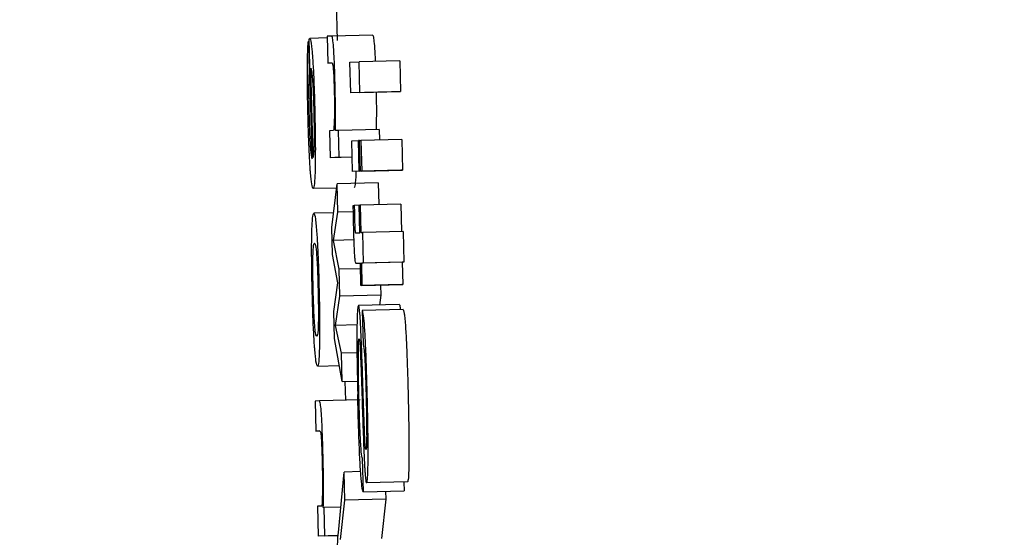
# Model space of a CAD drawing. Header units: inches. Extents: x 170 to 312, y 215 to 248.
# Tile 217 of 256: x 210.1557 to 210.1794, y 223.7933 to 223.8058. Entities that reach past the tile are written whole.
import ezdxf

# ---------------------------------------------------------------- set-up
doc = ezdxf.new("R2010")
doc.units = ezdxf.units.IN
doc.header["$LTSCALE"] = 0.25
doc.header["$MEASUREMENT"] = 0
doc.layers.add('ANNOTATIONS', color=1, linetype='Continuous')
doc.layers.add('MOTOR LH', color=7, linetype='Continuous')
doc.styles.add('ARIAL', font='arial.ttf', dxfattribs={"height": 0.09375})
doc.dimstyles.new('STANDARD$0', dxfattribs={"dimtxt": 0.09375, "dimasz": 0.09375, "dimexe": 0.03125, "dimexo": 0.046875, "dimgap": 0.09, "dimtad": 0, "dimtih": 1, "dimtoh": 1, "dimdec": 4, "dimzin": 0, "dimdsep": 46, "dimtxsty": 'ARIAL', "dimcen": 0.09, "dimadec": 0, "dimazin": 0, "dimtfac": 1, "dimtdec": 4, "dimtofl": 0, "dimtmove": 0, "dimatfit": 1, "dimfxl": 1, "dimtolj": 1, "dimtzin": 0, "dimarcsym": 0})

# ---------------------------------------------------------------- blocks, each defined once
blk = doc.blocks.new('*D154')
at = {"layer": 'ANNOTATIONS', "color": 0, "lineweight": -2, "transparency": 16777216}
for p, q in [((209.952995, 224.436735), (211.798957, 224.436735)), ((211.767707, 224.342985), (211.767707, 222.643354)), ((211.767707, 220.508863), (211.767707, 222.208494)), ((211.037182, 220.415113), (211.798957, 220.415113))]:
    blk.add_line(p, q, dxfattribs=at)
at = {"layer": 'ANNOTATIONS', "color": 0, "transparency": 16777216}
for points in [[(211.752082, 224.342985), (211.783332, 224.342985), (211.767707, 224.436735)], [(211.752082, 220.508863), (211.783332, 220.508863), (211.767707, 220.415113)]]:
    blk.add_solid(points, dxfattribs=at)
at = {"layer": 'defpoints', "color": 0, "transparency": 16777216}
for p in [(209.90612, 224.436735), (210.990307, 220.415113), (211.767707, 220.415113)]:
    blk.add_point(p, dxfattribs=at)
at = {"layer": 'ANNOTATIONS', "color": 0, "transparency": 16777216, "insert": (211.767707, 222.425924), "char_height": 0.09375, "attachment_point": 5, "style": 'ARIAL'}
blk.add_mtext('\\A1;OPENING\\PHEIGHT', dxfattribs=at)
blk = doc.blocks.new('*D155')
at = {"layer": 'ANNOTATIONS', "color": 0, "lineweight": -2, "transparency": 16777216}
for p, q in [((209.952995, 225.272719), (212.453946, 225.272719)), ((212.422696, 225.178969), (212.422696, 223.061346)), ((212.422696, 220.508863), (212.422696, 222.626486)), ((211.957527, 220.415113), (212.453946, 220.415113))]:
    blk.add_line(p, q, dxfattribs=at)
at = {"layer": 'ANNOTATIONS', "color": 0, "transparency": 16777216}
for points in [[(212.407071, 225.178969), (212.438321, 225.178969), (212.422696, 225.272719)], [(212.407071, 220.508863), (212.438321, 220.508863), (212.422696, 220.415113)]]:
    blk.add_solid(points, dxfattribs=at)
at = {"layer": 'defpoints', "color": 0, "transparency": 16777216}
for p in [(209.90612, 225.272719), (211.910652, 220.415113), (212.422696, 220.415113)]:
    blk.add_point(p, dxfattribs=at)
at = {"layer": 'ANNOTATIONS', "color": 0, "transparency": 16777216, "insert": (212.422696, 222.843916), "char_height": 0.09375, "attachment_point": 5, "style": 'ARIAL'}
blk.add_mtext('\\A1;TOTAL\\PHEIGHT', dxfattribs=at)

msp = doc.modelspace()

# ---------------------------------------------------------------- linework, layer by layer
at = {"layer": 'MOTOR LH'}
for p, q in [((210.163348, 223.806231), (210.16337, 223.805282)), ((210.163133, 223.805344), (210.162714, 223.805334)), ((210.163244, 223.805389), (210.163132, 223.805384)), ((210.163132, 223.805384), (210.163147, 223.804738)), ((210.164227, 223.805413), (210.163244, 223.805389)), ((210.162681, 223.805265), (210.162698, 223.804547)), ((210.162699, 223.805265), (210.162681, 223.805265)), ((210.162767, 223.802437), (210.162698, 223.805318)), ((210.163147, 223.804738), (210.163245, 223.804743)), ((210.163247, 223.80474), (210.163147, 223.804738)), ((210.163679, 223.804759), (210.163899, 223.804769)), ((210.163696, 223.804022), (210.163679, 223.804759)), ((210.164882, 223.804792), (210.163899, 223.804769)), ((210.163916, 223.804033), (210.163899, 223.804769)), ((210.164882, 223.804792), (210.164899, 223.804056)), ((210.162716, 223.804547), (210.162698, 223.804547)), ((210.16279, 223.802469), (210.162739, 223.804616)), ((210.164679, 223.804046), (210.163696, 223.804022)), ((210.163916, 223.804033), (210.163696, 223.804022)), ((210.163916, 223.804033), (210.164899, 223.804056)), ((210.164899, 223.804056), (210.164679, 223.804046)), ((210.163274, 223.803113), (210.163186, 223.803109)), ((210.163186, 223.803109), (210.163202, 223.802462)), ((210.163401, 223.803118), (210.163327, 223.803115)), ((210.164384, 223.803142), (210.163401, 223.803118)), ((210.163417, 223.802472), (210.163401, 223.803118)), ((210.164384, 223.803142), (210.16439, 223.802889)), ((210.163724, 223.802868), (210.163884, 223.802876)), ((210.163742, 223.802132), (210.163724, 223.802868)), ((210.163912, 223.802876), (210.163884, 223.802876)), ((210.163902, 223.802139), (210.163884, 223.802876)), ((210.163912, 223.802877), (210.163944, 223.802879)), ((210.16393, 223.802141), (210.163912, 223.802877)), ((210.164927, 223.802902), (210.163944, 223.802879)), ((210.163944, 223.802879), (210.163962, 223.802142)), ((210.164927, 223.802902), (210.164945, 223.802166)), ((210.163733, 223.802475), (210.163202, 223.802462)), ((210.163417, 223.802472), (210.163202, 223.802462)), ((210.163417, 223.802472), (210.163733, 223.80248)), ((210.164725, 223.802156), (210.163742, 223.802132)), ((210.163902, 223.802139), (210.163742, 223.802132)), ((210.163902, 223.802139), (210.164885, 223.802163)), ((210.164913, 223.802164), (210.16393, 223.802141)), ((210.163962, 223.802142), (210.16393, 223.802141)), ((210.163962, 223.802142), (210.164945, 223.802166)), ((210.164885, 223.802163), (210.164725, 223.802156)), ((210.164885, 223.802164), (210.164885, 223.802163)), ((210.164945, 223.802166), (210.164913, 223.802164)), ((210.163242, 223.800782), (210.163374, 223.801837)), ((210.164357, 223.80186), (210.163374, 223.801837)), ((210.16339, 223.801153), (210.163374, 223.801837)), ((210.164357, 223.80186), (210.16437, 223.801334)), ((210.163361, 223.801733), (210.162794, 223.80172)), ((210.163758, 223.801315), (210.163783, 223.801316)), ((210.163897, 223.801319), (210.163783, 223.801316)), ((210.163897, 223.801322), (210.163922, 223.801323)), ((210.163913, 223.800658), (210.163897, 223.801322)), ((210.164905, 223.801346), (210.163922, 223.801323)), ((210.163922, 223.801323), (210.163938, 223.80066)), ((210.164905, 223.801346), (210.164921, 223.800684)), ((210.163286, 223.801136), (210.16281, 223.801125)), ((210.163284, 223.80047), (210.16339, 223.801153)), ((210.163761, 223.801162), (210.16339, 223.801153)), ((210.163258, 223.800136), (210.163242, 223.800782)), ((210.163815, 223.800654), (210.163913, 223.800658)), ((210.163938, 223.80066), (210.163978, 223.800661)), ((210.164961, 223.800685), (210.163978, 223.800661)), ((210.163978, 223.800661), (210.163996, 223.799925)), ((210.164961, 223.800685), (210.164979, 223.799949)), ((210.163778, 223.800483), (210.163284, 223.80047)), ((210.163423, 223.79978), (210.163284, 223.80047)), ((210.163391, 223.799454), (210.163258, 223.800136)), ((210.16393, 223.799922), (210.163836, 223.799918)), ((210.163931, 223.79992), (210.163836, 223.799918)), ((210.163943, 223.799385), (210.16393, 223.799922)), ((210.164938, 223.799947), (210.163955, 223.799923)), ((210.163996, 223.799925), (210.163955, 223.799923)), ((210.163955, 223.799923), (210.163968, 223.799386)), ((210.164979, 223.799949), (210.163996, 223.799925)), ((210.164979, 223.799949), (210.164938, 223.799947)), ((210.164938, 223.799947), (210.164951, 223.79941)), ((210.163934, 223.799792), (210.163423, 223.79978)), ((210.163439, 223.799133), (210.163423, 223.79978)), ((210.163291, 223.798762), (210.163391, 223.799454)), ((210.164927, 223.799409), (210.163943, 223.799385)), ((210.163968, 223.799386), (210.163943, 223.799385)), ((210.163968, 223.799386), (210.164951, 223.79941)), ((210.164416, 223.799397), (210.164422, 223.799156)), ((210.164951, 223.79941), (210.164927, 223.799409)), ((210.163333, 223.79843), (210.163439, 223.799133)), ((210.164422, 223.799156), (210.163439, 223.799133)), ((210.164422, 223.799156), (210.164386, 223.798919)), ((210.163306, 223.798116), (210.163291, 223.798762)), ((210.164866, 223.79893), (210.163883, 223.798907)), ((210.164958, 223.798811), (210.163974, 223.798788)), ((210.163974, 223.798788), (210.163994, 223.797987)), ((210.163849, 223.798443), (210.163333, 223.79843)), ((210.163472, 223.797759), (210.163333, 223.79843)), ((210.163488, 223.797076), (210.163306, 223.798116)), ((210.163848, 223.797769), (210.163472, 223.797759)), ((210.163488, 223.797076), (210.163472, 223.797759)), ((210.162898, 223.797448), (210.163421, 223.79746)), ((210.163488, 223.797076), (210.163859, 223.797085)), ((210.163558, 223.797078), (210.163569, 223.796626)), ((210.162943, 223.796611), (210.162838, 223.796606)), ((210.162838, 223.796606), (210.162856, 223.795888)), ((210.163926, 223.796635), (210.162943, 223.796611)), ((210.162856, 223.795888), (210.162957, 223.795893)), ((210.162957, 223.79589), (210.162856, 223.795888)), ((210.164046, 223.79554), (210.164039, 223.795651)), ((210.164001, 223.794428), (210.163981, 223.79523)), ((210.163402, 223.793449), (210.16354, 223.794901)), ((210.163936, 223.79491), (210.16354, 223.794901)), ((210.163556, 223.794224), (210.16354, 223.794901)), ((210.164001, 223.794428), (210.164984, 223.794452)), ((210.165062, 223.794663), (210.164079, 223.794639)), ((210.164979, 223.794661), (210.164984, 223.794452)), ((210.163455, 223.793279), (210.163556, 223.794224)), ((210.16454, 223.794248), (210.163556, 223.794224)), ((210.16454, 223.794248), (210.164438, 223.793303)), ((210.164535, 223.794441), (210.16454, 223.794248)), ((210.162997, 223.794082), (210.162899, 223.794077)), ((210.162899, 223.794077), (210.162916, 223.793359)), ((210.163057, 223.794047), (210.163037, 223.794046)), ((210.16346, 223.794057), (210.163057, 223.794047)), ((210.163073, 223.793366), (210.163057, 223.794047)), ((210.163396, 223.793371), (210.162916, 223.793359)), ((210.163073, 223.793366), (210.162916, 223.793359)), ((210.163073, 223.793366), (210.163397, 223.793374))]:
    msp.add_line(p, q, dxfattribs=at)
for points, knots in [([(210.163288, 223.805064), (210.163282, 223.805142), (210.16327, 223.805297), (210.163255, 223.805379), (210.163247, 223.805386), (210.163244, 223.805389)], [0, 0, 0, 0, 0.373724, 0.745635, 1, 1, 1, 1]), ([(210.164227, 223.805413), (210.164234, 223.805401), (210.164246, 223.80538), (210.164262, 223.805217), (210.164269, 223.805111), (210.164271, 223.805088)], [0, 0, 0, 0, 0.528997, 0.896411, 1, 1, 1, 1]), ([(210.162656, 223.804658), (210.162657, 223.804754), (210.16266, 223.804986), (210.162669, 223.805181), (210.162678, 223.805244), (210.162681, 223.805265)], [0, 0, 0, 0, 0.325081, 0.780277, 1, 1, 1, 1]), ([(210.162698, 223.805318), (210.162701, 223.805322), (210.162706, 223.805329), (210.162712, 223.805332), (210.162714, 223.805334)], [0, 0, 0, 0, 0.499965, 1, 1, 1, 1]), ([(210.162714, 223.805334), (210.162721, 223.805327), (210.162736, 223.805311), (210.162759, 223.805147), (210.162775, 223.804932), (210.16278, 223.80486)], [0, 0, 0, 0, 0.301409, 0.767455, 1, 1, 1, 1]), ([(210.163321, 223.80421), (210.163318, 223.804351), (210.16331, 223.804635), (210.163297, 223.804918), (210.163289, 223.805041), (210.163288, 223.805064)], [0, 0, 0, 0, 0.447069, 0.897523, 1, 1, 1, 1]), ([(210.164271, 223.805088), (210.164277, 223.804998), (210.164283, 223.804905), (210.164287, 223.804783), (210.164287, 223.804778)], [0, 0, 0, 0, 0.961581, 1, 1, 1, 1]), ([(210.162668, 223.803512), (210.162665, 223.803646), (210.162658, 223.803973), (210.162654, 223.804369), (210.162655, 223.804591), (210.162656, 223.804658)], [0, 0, 0, 0, 0.32643, 0.798309, 1, 1, 1, 1]), ([(210.16278, 223.80486), (210.162788, 223.804733), (210.162804, 223.80448), (210.162821, 223.804016), (210.162829, 223.803714), (210.162832, 223.803587)], [0, 0, 0, 0, 0.365494, 0.731546, 1, 1, 1, 1]), ([(210.163245, 223.804743), (210.163249, 223.804741), (210.163256, 223.804737), (210.163267, 223.804696), (210.163275, 223.80464), (210.163279, 223.804579), (210.163281, 223.804562)], [0, 0, 0, 0, 0.376033, 0.6365679, 0.8986291, 1, 1, 1, 1]), ([(210.162698, 223.804547), (210.162695, 223.804502), (210.16269, 223.804411), (210.162687, 223.80428), (210.162685, 223.804214)], [0, 0, 0, 0, 0.495911, 1, 1, 1, 1]), ([(210.162739, 223.804616), (210.162747, 223.804582), (210.16276, 223.804529), (210.162779, 223.804314), (210.162793, 223.804062), (210.162803, 223.803796), (210.162807, 223.803634), (210.162809, 223.803567)], [0, 0, 0, 0, 0.336412, 0.526238, 0.717833, 0.882899, 1, 1, 1, 1]), ([(210.163281, 223.804562), (210.163284, 223.804512), (210.16329, 223.804414), (210.163296, 223.804232), (210.163299, 223.804113), (210.163301, 223.804061)], [0, 0, 0, 0, 0.359023, 0.718429, 1, 1, 1, 1]), ([(210.162685, 223.804214), (210.162685, 223.804174), (210.162684, 223.804079), (210.162685, 223.803967), (210.162685, 223.803903)], [0, 0, 0, 0, 0.426067, 1, 1, 1, 1]), ([(210.16333, 223.803671), (210.16333, 223.80374), (210.163328, 223.803913), (210.163324, 223.804098), (210.163321, 223.80421)], [0, 0, 0, 0, 0.393906, 1, 1, 1, 1]), ([(210.163301, 223.804061), (210.163303, 223.80397), (210.163306, 223.803787), (210.163307, 223.803516), (210.163303, 223.803388), (210.163301, 223.803316)], [0, 0, 0, 0, 0.3013209, 0.6031633, 1, 1, 1, 1]), ([(210.164309, 223.804037), (210.164309, 223.804031), (210.164311, 223.803913), (210.164313, 223.803801), (210.164314, 223.803695)], [0, 0, 0, 0, 0.0558222, 1, 1, 1, 1]), ([(210.162685, 223.803903), (210.162686, 223.803869), (210.162687, 223.803802), (210.162689, 223.803675), (210.162691, 223.803582), (210.162692, 223.803524)], [0, 0, 0, 0, 0.273572, 0.547359, 1, 1, 1, 1]), ([(210.164314, 223.803695), (210.164314, 223.803595), (210.164314, 223.803387), (210.164311, 223.803224), (210.16431, 223.803139)], [0, 0, 0, 0, 0.477118, 1, 1, 1, 1]), ([(210.162722, 223.802202), (210.162714, 223.802329), (210.162698, 223.802583), (210.16268, 223.803059), (210.162672, 223.803373), (210.162668, 223.803512)], [0, 0, 0, 0, 0.3582777, 0.7170114, 1, 1, 1, 1]), ([(210.162692, 223.803524), (210.162694, 223.803452), (210.162698, 223.803274), (210.162705, 223.803109), (210.162709, 223.80301)], [0, 0, 0, 0, 0.405578, 1, 1, 1, 1]), ([(210.162809, 223.803567), (210.162811, 223.803435), (210.162817, 223.803175), (210.162816, 223.802961), (210.162816, 223.802856)], [0, 0, 0, 0, 0.504711, 1, 1, 1, 1]), ([(210.162832, 223.803587), (210.162837, 223.803376), (210.162846, 223.802954), (210.162846, 223.802502), (210.162843, 223.802298), (210.162842, 223.802242)], [0, 0, 0, 0, 0.417996, 0.838659, 1, 1, 1, 1]), ([(210.163327, 223.803115), (210.163328, 223.803195), (210.163331, 223.803358), (210.163331, 223.803566), (210.16333, 223.803671)], [0, 0, 0, 0, 0.4916586, 1, 1, 1, 1]), ([(210.163301, 223.803316), (210.163297, 223.803245), (210.16329, 223.803124), (210.163279, 223.803116), (210.163274, 223.803113)], [0, 0, 0, 0, 0.589056, 1, 1, 1, 1]), ([(210.162709, 223.80301), (210.162712, 223.802951), (210.162719, 223.802802), (210.162727, 223.802698), (210.162732, 223.802634)], [0, 0, 0, 0, 0.396043, 1, 1, 1, 1]), ([(210.162816, 223.802856), (210.162815, 223.80279), (210.162811, 223.802614), (210.1628, 223.802521), (210.162793, 223.80248), (210.16279, 223.802469)], [0, 0, 0, 0, 0.298257, 0.802726, 1, 1, 1, 1]), ([(210.162732, 223.802634), (210.162737, 223.80259), (210.162749, 223.802479), (210.16276, 223.802453), (210.162767, 223.802437)], [0, 0, 0, 0, 0.396619, 1, 1, 1, 1]), ([(210.162794, 223.80172), (210.162782, 223.801737), (210.162762, 223.801766), (210.162736, 223.802005), (210.162724, 223.802171), (210.162722, 223.802202)], [0, 0, 0, 0, 0.5243735, 0.9096528, 1, 1, 1, 1]), ([(210.162842, 223.802242), (210.16284, 223.802146), (210.162833, 223.801908), (210.162816, 223.801745), (210.1628, 223.801727), (210.162794, 223.80172)], [0, 0, 0, 0, 0.276496, 0.692171, 1, 1, 1, 1]), ([(210.163821, 223.802134), (210.16382, 223.802087), (210.163815, 223.8019), (210.163799, 223.801771), (210.163784, 223.801751), (210.163777, 223.801743)], [0, 0, 0, 0, 0.162222, 0.643541, 1, 1, 1, 1]), ([(210.163783, 223.801316), (210.163783, 223.801271), (210.163785, 223.801181), (210.163787, 223.80109), (210.163788, 223.801044)], [0, 0, 0, 0, 0.497623, 1, 1, 1, 1]), ([(210.16276, 223.800615), (210.162763, 223.800707), (210.16277, 223.800944), (210.162788, 223.801101), (210.162803, 223.801118), (210.16281, 223.801125)], [0, 0, 0, 0, 0.273149, 0.703274, 1, 1, 1, 1]), ([(210.16281, 223.801125), (210.162822, 223.801108), (210.162845, 223.801078), (210.16287, 223.800772), (210.162881, 223.800642)], [0, 0, 0, 0, 0.573945, 1, 1, 1, 1]), ([(210.163769, 223.800782), (210.163767, 223.800871), (210.163763, 223.801049), (210.16376, 223.801226), (210.163758, 223.801315)], [0, 0, 0, 0, 0.499261, 1, 1, 1, 1]), ([(210.163788, 223.801044), (210.163789, 223.801007), (210.163791, 223.800923), (210.163794, 223.80082), (210.163797, 223.800767), (210.163798, 223.800751)], [0, 0, 0, 0, 0.3567104, 0.8091725, 1, 1, 1, 1]), ([(210.16277, 223.799284), (210.162765, 223.799492), (210.162757, 223.799908), (210.162756, 223.800357), (210.162759, 223.800557), (210.16276, 223.800615)], [0, 0, 0, 0, 0.415079, 0.833002, 1, 1, 1, 1]), ([(210.162881, 223.800642), (210.162889, 223.800517), (210.162904, 223.800266), (210.162923, 223.799778), (210.162931, 223.799448), (210.162935, 223.799292)], [0, 0, 0, 0, 0.345024, 0.690136, 1, 1, 1, 1]), ([(210.163783, 223.800337), (210.16378, 223.800408), (210.163775, 223.800552), (210.163771, 223.800705), (210.163769, 223.800782)], [0, 0, 0, 0, 0.491139, 1, 1, 1, 1]), ([(210.163798, 223.800751), (210.163799, 223.800735), (210.163802, 223.800693), (210.163808, 223.800659), (210.163812, 223.800656), (210.163815, 223.800654)], [0, 0, 0, 0, 0.191862, 0.491036, 1, 1, 1, 1]), ([(210.162789, 223.80009), (210.162792, 223.800169), (210.1628, 223.800367), (210.162816, 223.800402), (210.162826, 223.800406), (210.162827, 223.800407)], [0, 0, 0, 0, 0.356335, 0.902795, 1, 1, 1, 1]), ([(210.162827, 223.800407), (210.162833, 223.800402), (210.162846, 223.80039), (210.162863, 223.800279), (210.162874, 223.800141), (210.162877, 223.800113)], [0, 0, 0, 0, 0.36107, 0.873203, 1, 1, 1, 1]), ([(210.163801, 223.800026), (210.163798, 223.800067), (210.163791, 223.800146), (210.163786, 223.800274), (210.163783, 223.800337)], [0, 0, 0, 0, 0.514066, 1, 1, 1, 1]), ([(210.162794, 223.799285), (210.162791, 223.799404), (210.162786, 223.799641), (210.162786, 223.799916), (210.162788, 223.800044), (210.162789, 223.80009)], [0, 0, 0, 0, 0.386152, 0.77409, 1, 1, 1, 1]), ([(210.162877, 223.800113), (210.162881, 223.800041), (210.162891, 223.799898), (210.162903, 223.799599), (210.162909, 223.79939), (210.162911, 223.799287)], [0, 0, 0, 0, 0.336428, 0.673439, 1, 1, 1, 1]), ([(210.163836, 223.799918), (210.163832, 223.799919), (210.163824, 223.799922), (210.163813, 223.799942), (210.163805, 223.799998), (210.163801, 223.800026)], [0, 0, 0, 0, 0.3910331, 0.6915705, 1, 1, 1, 1]), ([(210.162824, 223.797952), (210.162816, 223.798088), (210.162799, 223.798358), (210.162781, 223.798845), (210.162773, 223.799157), (210.16277, 223.799284)], [0, 0, 0, 0, 0.371936, 0.744199, 1, 1, 1, 1]), ([(210.162828, 223.798477), (210.162823, 223.798559), (210.162812, 223.798723), (210.162801, 223.79902), (210.162796, 223.799211), (210.162794, 223.799285)], [0, 0, 0, 0, 0.378013, 0.757761, 1, 1, 1, 1]), ([(210.162911, 223.799287), (210.162914, 223.799141), (210.16292, 223.798894), (210.16292, 223.798587), (210.162915, 223.798363), (210.162902, 223.798192), (210.162888, 223.798176), (210.16288, 223.798166)], [0, 0, 0, 0, 0.203964, 0.343653, 0.483497, 0.68382, 1, 1, 1, 1]), ([(210.162935, 223.799292), (210.16294, 223.799071), (210.162949, 223.798671), (210.16295, 223.798215), (210.162947, 223.798019), (210.162946, 223.797947)], [0, 0, 0, 0, 0.439331, 0.797021, 1, 1, 1, 1]), ([(210.163883, 223.798907), (210.163876, 223.798891), (210.163861, 223.798859), (210.16385, 223.798611), (210.163848, 223.798405), (210.163847, 223.798342)], [0, 0, 0, 0, 0.406646, 0.815858, 1, 1, 1, 1]), ([(210.163921, 223.798669), (210.163917, 223.798717), (210.163906, 223.798843), (210.163893, 223.7989), (210.163885, 223.798905), (210.163883, 223.798907)], [0, 0, 0, 0, 0.307761, 0.815593, 1, 1, 1, 1]), ([(210.164025, 223.798468), (210.164015, 223.798561), (210.163998, 223.79874), (210.163982, 223.798772), (210.163974, 223.798788)], [0, 0, 0, 0, 0.524985, 1, 1, 1, 1]), ([(210.164866, 223.79893), (210.164874, 223.798927), (210.164882, 223.798923), (210.164891, 223.798823), (210.164893, 223.79881)], [0, 0, 0, 0, 0.871681, 1, 1, 1, 1]), ([(210.164958, 223.798811), (210.164964, 223.798795), (210.164975, 223.798768), (210.164992, 223.798662), (210.165003, 223.798549), (210.165008, 223.798491)], [0, 0, 0, 0, 0.420099, 0.705083, 1, 1, 1, 1]), ([(210.16288, 223.798166), (210.162873, 223.798172), (210.162861, 223.798183), (210.162843, 223.798287), (210.162832, 223.798427), (210.162828, 223.798477)], [0, 0, 0, 0, 0.389287, 0.780839, 1, 1, 1, 1]), ([(210.16394, 223.798364), (210.163937, 223.798413), (210.163931, 223.798527), (210.163925, 223.798617), (210.163921, 223.798669)], [0, 0, 0, 0, 0.4236648, 1, 1, 1, 1]), ([(210.165008, 223.798491), (210.165013, 223.798426), (210.165026, 223.798249), (210.165039, 223.797977), (210.165047, 223.797783), (210.165048, 223.797755)], [0, 0, 0, 0, 0.334392, 0.903221, 1, 1, 1, 1]), ([(210.163847, 223.798342), (210.163847, 223.798164), (210.163845, 223.79775), (210.163856, 223.797176), (210.163864, 223.796831), (210.163866, 223.796767)], [0, 0, 0, 0, 0.3811521, 0.8869414, 1, 1, 1, 1]), ([(210.163992, 223.796946), (210.163984, 223.797189), (210.163969, 223.797682), (210.163949, 223.798135), (210.16394, 223.798364)], [0, 0, 0, 0, 0.494805, 1, 1, 1, 1]), ([(210.164065, 223.797732), (210.164061, 223.797828), (210.16405, 223.798086), (210.164036, 223.798327), (210.164026, 223.79845), (210.164025, 223.798468)], [0, 0, 0, 0, 0.334446, 0.903427, 1, 1, 1, 1]), ([(210.163881, 223.797731), (210.163881, 223.797807), (210.163882, 223.797959), (210.163889, 223.798086), (210.163896, 223.798099), (210.163899, 223.798105)], [0, 0, 0, 0, 0.34725, 0.696567, 1, 1, 1, 1]), ([(210.163899, 223.798105), (210.163902, 223.7981), (210.163908, 223.798089), (210.163915, 223.798013), (210.163918, 223.797978)], [0, 0, 0, 0, 0.530461, 1, 1, 1, 1]), ([(210.162898, 223.797448), (210.162886, 223.797465), (210.162866, 223.797495), (210.162839, 223.797744), (210.162827, 223.797917), (210.162824, 223.797952)], [0, 0, 0, 0, 0.522037, 0.900935, 1, 1, 1, 1]), ([(210.162946, 223.797947), (210.162943, 223.797855), (210.162937, 223.797622), (210.162919, 223.79747), (210.162905, 223.797454), (210.162898, 223.797448)], [0, 0, 0, 0, 0.280773, 0.704956, 1, 1, 1, 1]), ([(210.163918, 223.797978), (210.16392, 223.797951), (210.163924, 223.797898), (210.163927, 223.797829), (210.163929, 223.797794)], [0, 0, 0, 0, 0.493143, 1, 1, 1, 1]), ([(210.163929, 223.797794), (210.163934, 223.797687), (210.16395, 223.797293), (210.163964, 223.796863), (210.163974, 223.79655)], [0, 0, 0, 0, 0.272483, 1, 1, 1, 1]), ([(210.163994, 223.797987), (210.164003, 223.797953), (210.164016, 223.797903), (210.164031, 223.797701), (210.164036, 223.797605), (210.164037, 223.797585)], [0, 0, 0, 0, 0.625095, 0.921545, 1, 1, 1, 1]), ([(210.163894, 223.79675), (210.163891, 223.796869), (210.163885, 223.797178), (210.16388, 223.797517), (210.163881, 223.797705), (210.163881, 223.797731)], [0, 0, 0, 0, 0.348647, 0.906724, 1, 1, 1, 1]), ([(210.164037, 223.797585), (210.164043, 223.797465), (210.164057, 223.797175), (210.164065, 223.796837), (210.16407, 223.796639)], [0, 0, 0, 0, 0.41247, 1, 1, 1, 1]), ([(210.164098, 223.796659), (210.164095, 223.796788), (210.164088, 223.797034), (210.164077, 223.797396), (210.164069, 223.797619), (210.164065, 223.797732)], [0, 0, 0, 0, 0.352757, 0.673364, 1, 1, 1, 1]), ([(210.165048, 223.797755), (210.165053, 223.797633), (210.165061, 223.7974), (210.165072, 223.797038), (210.165078, 223.796802), (210.165081, 223.796683)], [0, 0, 0, 0, 0.35343, 0.67435, 1, 1, 1, 1]), ([(210.164039, 223.795651), (210.164036, 223.795717), (210.16402, 223.796047), (210.164006, 223.796504), (210.163994, 223.796874), (210.163992, 223.796946)], [0, 0, 0, 0, 0.168083, 0.837898, 1, 1, 1, 1]), ([(210.163031, 223.795308), (210.163027, 223.795472), (210.163019, 223.795755), (210.163004, 223.796127), (210.162987, 223.796395), (210.162965, 223.796584), (210.162951, 223.796601), (210.162943, 223.796611)], [0, 0, 0, 0, 0.219088, 0.377969, 0.537617, 0.720448, 1, 1, 1, 1]), ([(210.164001, 223.794428), (210.16399, 223.794453), (210.163971, 223.794496), (210.163941, 223.794802), (210.163913, 223.795266), (210.163887, 223.795947), (210.163873, 223.796473), (210.163866, 223.796767)], [0, 0, 0, 0, 0.227436, 0.389552, 0.552181, 0.749104, 1, 1, 1, 1]), ([(210.163931, 223.795679), (210.163925, 223.795822), (210.163909, 223.796151), (210.1639, 223.796533), (210.163894, 223.79675)], [0, 0, 0, 0, 0.432918, 1, 1, 1, 1]), ([(210.16407, 223.796639), (210.164074, 223.796465), (210.164081, 223.796154), (210.164081, 223.795887), (210.164081, 223.795769)], [0, 0, 0, 0, 0.5601253, 1, 1, 1, 1]), ([(210.164115, 223.795175), (210.164115, 223.795345), (210.164117, 223.795735), (210.164107, 223.796278), (210.164099, 223.796601), (210.164098, 223.796659)], [0, 0, 0, 0, 0.388172, 0.889068, 1, 1, 1, 1]), ([(210.165081, 223.796683), (210.165087, 223.796405), (210.165097, 223.795924), (210.1651, 223.795432), (210.165098, 223.795238), (210.165098, 223.795198)], [0, 0, 0, 0, 0.5222947, 0.9027885, 1, 1, 1, 1]), ([(210.163974, 223.79655), (210.163981, 223.796303), (210.163997, 223.795805), (210.164017, 223.795347), (210.164026, 223.795116)], [0, 0, 0, 0, 0.494832, 1, 1, 1, 1]), ([(210.162957, 223.795893), (210.162962, 223.795886), (210.162971, 223.795876), (210.162985, 223.795756), (210.162995, 223.795595), (210.163005, 223.795375), (210.163009, 223.795217), (210.163011, 223.795128)], [0, 0, 0, 0, 0.3080545, 0.4812774, 0.6559221, 0.8048078, 1, 1, 1, 1]), ([(210.163981, 223.79523), (210.163972, 223.795261), (210.163958, 223.795306), (210.16394, 223.795525), (210.163933, 223.795645), (210.163931, 223.795679)], [0, 0, 0, 0, 0.5931005, 0.8831282, 1, 1, 1, 1]), ([(210.164081, 223.795769), (210.164081, 223.795701), (210.164079, 223.795564), (210.164072, 223.795456), (210.164066, 223.795446), (210.164063, 223.795441)], [0, 0, 0, 0, 0.350015, 0.701661, 1, 1, 1, 1]), ([(210.164063, 223.795441), (210.16406, 223.795444), (210.164055, 223.795449), (210.164049, 223.795514), (210.164046, 223.79554)], [0, 0, 0, 0, 0.5950912, 1, 1, 1, 1]), ([(210.163041, 223.79468), (210.163041, 223.794762), (210.163039, 223.794964), (210.163034, 223.79518), (210.163031, 223.795308)], [0, 0, 0, 0, 0.405589, 1, 1, 1, 1]), ([(210.164079, 223.794639), (210.164086, 223.794655), (210.1641, 223.794684), (210.164111, 223.794912), (210.164114, 223.795103), (210.164115, 223.795175)], [0, 0, 0, 0, 0.425092, 0.786702, 1, 1, 1, 1]), ([(210.165098, 223.795198), (210.165096, 223.795079), (210.165092, 223.79484), (210.165078, 223.794684), (210.165067, 223.794669), (210.165062, 223.794663)], [0, 0, 0, 0, 0.368415, 0.73753, 1, 1, 1, 1]), ([(210.163011, 223.795128), (210.163013, 223.795022), (210.163017, 223.794812), (210.163018, 223.794555), (210.163016, 223.794423), (210.163015, 223.794367)], [0, 0, 0, 0, 0.364203, 0.727448, 1, 1, 1, 1]), ([(210.164026, 223.795116), (210.164029, 223.795073), (210.164034, 223.794987), (210.164039, 223.794918), (210.164041, 223.794883)], [0, 0, 0, 0, 0.493819, 1, 1, 1, 1]), ([(210.163037, 223.794046), (210.163039, 223.79414), (210.163042, 223.79433), (210.163041, 223.794563), (210.163041, 223.79468)], [0, 0, 0, 0, 0.494033, 1, 1, 1, 1]), ([(210.164041, 223.794883), (210.164045, 223.794834), (210.164056, 223.794707), (210.164069, 223.794646), (210.164077, 223.794641), (210.164079, 223.794639)], [0, 0, 0, 0, 0.3066348, 0.7998805, 1, 1, 1, 1]), ([(210.163015, 223.794367), (210.163013, 223.794286), (210.16301, 223.794148), (210.163002, 223.794086), (210.162998, 223.794083), (210.162997, 223.794082)], [0, 0, 0, 0, 0.537282, 0.912165, 1, 1, 1, 1]), ([(210.163375, 223.792968), (210.163377, 223.793029), (210.163383, 223.793255), (210.163394, 223.793367), (210.163402, 223.793449)], [0, 0, 0, 0, 0.269443, 1, 1, 1, 1])]:
    msp.add_open_spline(points, degree=3, knots=knots, dxfattribs=at)

# ---------------------------------------------------------------- dimensions: what is measured, and where the dimension line sits
at = {"layer": 'ANNOTATIONS'}
for base, p1, p2, text, picture, middle in [((212.422696, 220.415113), (209.90612, 225.272719), (211.910652, 220.415113), 'TOTAL\\PHEIGHT', '*D155', (212.422696, 222.843916)), ((211.767707, 220.415113), (209.90612, 224.436735), (210.990307, 220.415113), 'OPENING\\PHEIGHT', '*D154', (211.767707, 222.425924))]:
    dim = msp.add_linear_dim(base=base, p1=p1, p2=p2, angle=90, text=text, dimstyle='STANDARD$0', dxfattribs=at)
    dim.commit()
    dim.dimension.update_dxf_attribs({"geometry": picture, "text_midpoint": middle})

doc.saveas('drawing.dxf')
